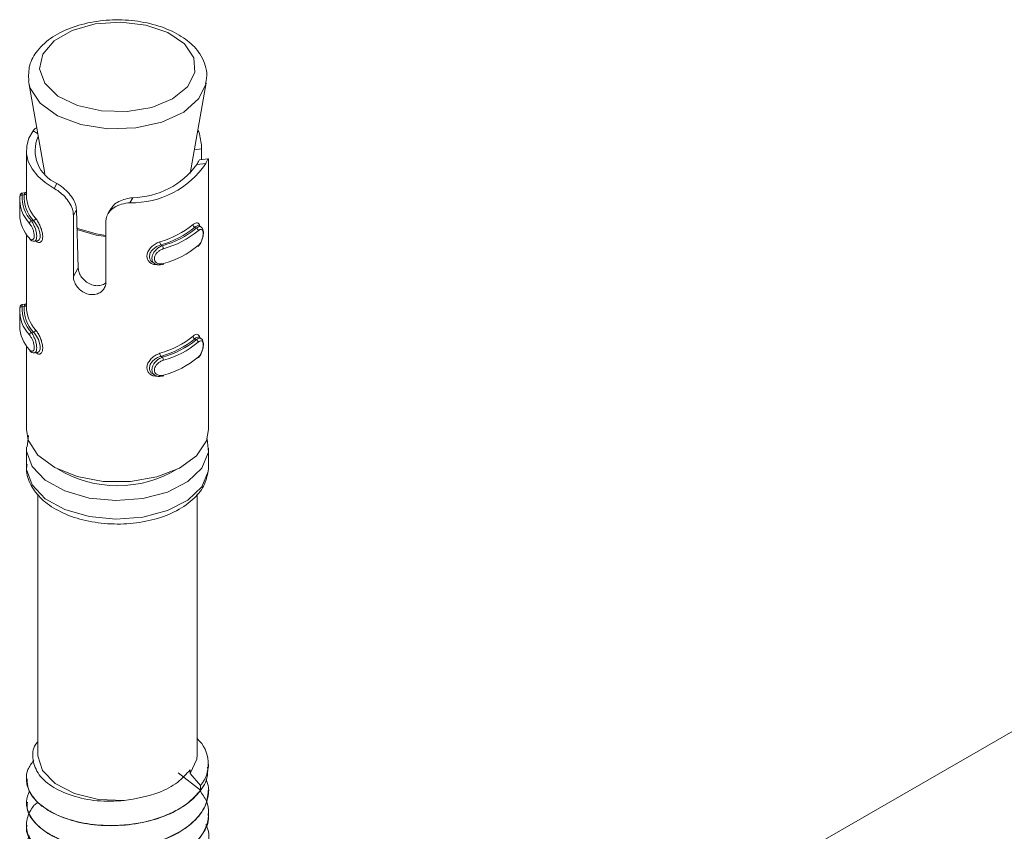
# Model space of a CAD drawing. Header units: millimetres. Extents: x -374 to 373, y -1423 to -22.
# Tile 8 of 39: x -142 to -98, y -820 to -785. Entities that reach past the tile are written whole.
import ezdxf

# ---------------------------------------------------------------- set-up
doc = ezdxf.new("R2010")
doc.units = ezdxf.units.MM

msp = doc.modelspace()

# ---------------------------------------------------------------- linework, layer by layer
at = {"color": 7, "linetype": 'Continuous', "lineweight": 15}
for p, q in [((-141.043, -787.669), (-141.115, -787.377)), ((-141.106, -787.434), (-140.405, -791.422)), ((-134.011, -791.422), (-133.309, -787.434)), ((-141.208, -790.414), (-141.208, -792.373)), ((-133.516, -790.341), (-133.516, -790.808)), ((-133.225, -790.773), (-133.608, -790.819)), ((-133.208, -802.662), (-133.208, -790.94)), ((-141.501, -792.572), (-141.501, -793.225)), ((-141.262, -792.26), (-141.388, -792.276)), ((-139.009, -793.011), (-138.933, -795.568)), ((-137.505, -792.97), (-137.632, -793.195)), ((-139.145, -795.94), (-139.145, -793.25)), ((-137.719, -793.52), (-137.719, -796.21)), ((-133.536, -793.77), (-133.63, -793.709)), ((-141.208, -794.094), (-141.208, -797.273)), ((-140.857, -794.398), (-140.731, -794.383)), ((-135.662, -795.32), (-135.568, -795.381)), ((-141.262, -797.16), (-141.388, -797.175)), ((-141.501, -797.471), (-141.501, -798.125)), ((-133.536, -798.669), (-133.63, -798.609)), ((-141.208, -798.993), (-141.208, -802.662)), ((-140.857, -799.298), (-140.731, -799.282)), ((-135.662, -800.22), (-135.568, -800.28)), ((-73.924, -802.059), (-133.327, -836.351)), ((-141.113, -802.927), (-141.18, -803.429)), ((-141.208, -803.478), (-141.208, -804.295)), ((-133.271, -803.07), (-133.219, -803.653)), ((-133.208, -804.295), (-133.208, -803.478)), ((-133.21, -804.372), (-133.208, -804.295)), ((-140.708, -805.49), (-140.708, -816.951)), ((-133.708, -816.951), (-133.708, -805.494)), ((-133.558, -818.501), (-134.538, -817.741)), ((-134.014, -817.778), (-134.014, -817.606)), ((-133.208, -817.495), (-133.208, -817.359)), ((-141.208, -817.997), (-141.208, -818.005)), ((-133.558, -818.304), (-134.014, -817.778)), ((-133.558, -818.501), (-133.558, -818.304)), ((-133.208, -818.515), (-133.208, -818.507)), ((-141.208, -819.017), (-141.208, -819.026)), ((-133.208, -819.536), (-133.208, -819.528)), ((-141.208, -820.038), (-141.208, -820.046))]:
    msp.add_line(p, q, dxfattribs=at)
at = {"color": 7, "linetype": 'Continuous', "lineweight": 0}
for p, q in [((-140.911, -789.541), (-140.713, -789.668)), ((-133.516, -790.341), (-133.827, -790.379)), ((-133.328, -790.976), (-133.722, -791.024)), ((-139.991, -792.072), (-139.866, -791.851)), ((-141.304, -792.361), (-141.396, -792.372)), ((-136.666, -792.701), (-136.541, -792.481)), ((-139.145, -793.25), (-139.009, -793.011)), ((-140.894, -793.491), (-140.985, -793.502)), ((-133.81, -793.78), (-133.748, -793.82)), ((-135.3, -794.55), (-135.238, -794.59)), ((-139.145, -795.94), (-138.933, -795.568)), ((-141.304, -797.26), (-141.396, -797.271)), ((-140.894, -798.39), (-140.985, -798.401)), ((-133.81, -798.679), (-133.748, -798.719)), ((-135.3, -799.449), (-135.238, -799.49))]:
    msp.add_line(p, q, dxfattribs=at)
at = {"color": 7, "linetype": 'Continuous', "lineweight": 0, "flags": 128}
for points in [[(-133.857, -786.334), (-134.267, -785.727), (-134.995, -785.231), (-135.963, -784.898), (-137.066, -784.765), (-138.185, -784.845), (-139.197, -785.131), (-139.994, -785.591), (-140.489, -786.175), (-140.628, -786.821), (-140.397, -787.458), (-139.82, -788.016), (-138.96, -788.437), (-137.91, -788.673), (-136.784, -788.7), (-135.704, -788.515), (-134.787, -788.137), (-134.132, -787.607), (-133.81, -786.984), (-133.857, -786.334)], [(-133.315, -787.463), (-133.632, -788.131), (-134.303, -788.723), (-135.258, -789.167), (-136.404, -789.419), (-137.628, -789.454), (-138.811, -789.269), (-139.838, -788.882), (-140.607, -788.331), (-141.043, -787.669)], [(-141.387, -792.283), (-141.391, -792.283), (-141.395, -792.341), (-141.396, -792.372), (-141.396, -792.372), (-141.396, -792.372)], [(-139.011, -793.814), (-138.144, -794.075), (-137.719, -794.136)], [(-137.719, -794.19), (-138.143, -794.13), (-138.986, -793.879)], [(-141.387, -797.182), (-141.391, -797.182), (-141.395, -797.24), (-141.396, -797.271), (-141.396, -797.271), (-141.396, -797.271)], [(-133.219, -803.653), (-133.225, -803.692), (-133.511, -804.36), (-134.125, -804.95), (-135.013, -805.409), (-136.097, -805.697), (-137.279, -805.787), (-138.454, -805.672), (-139.519, -805.363), (-140.379, -804.886), (-140.956, -804.284), (-141.201, -803.61), (-141.207, -803.438)], [(-141.208, -804.295), (-141.201, -804.427), (-140.956, -805.1), (-140.379, -805.702), (-139.519, -806.179), (-138.454, -806.489), (-137.279, -806.604), (-136.097, -806.513), (-135.013, -806.225), (-134.125, -805.766), (-133.511, -805.176), (-133.225, -804.508), (-133.21, -804.372)]]:
    msp.add_lwpolyline(points, dxfattribs=at)
at = {"color": 7, "linetype": 'Continuous', "lineweight": 15, "flags": 128}
for points in [[(-140.911, -789.541), (-141.094, -789.867), (-141.191, -790.205), (-141.201, -790.548), (-141.123, -790.887), (-140.958, -791.217), (-140.711, -791.529), (-140.386, -791.816), (-139.991, -792.072)], [(-140.731, -794.381), (-140.723, -794.382), (-140.646, -794.335), (-140.602, -794.237), (-140.597, -794.108), (-140.626, -793.966), (-140.683, -793.816), (-140.762, -793.668), (-140.854, -793.537), (-140.894, -793.491), (-140.894, -793.491), (-140.894, -793.491)], [(-133.631, -793.711), (-133.687, -793.701), (-133.769, -793.744), (-133.81, -793.78), (-133.81, -793.78), (-133.81, -793.78)], [(-135.193, -795.377), (-135.193, -795.392), (-135.196, -795.404), (-135.2, -795.413), (-135.206, -795.419), (-135.213, -795.422), (-135.221, -795.42), (-135.229, -795.415), (-135.238, -795.407)], [(-140.731, -799.28), (-140.723, -799.281), (-140.646, -799.235), (-140.602, -799.136), (-140.597, -799.007), (-140.626, -798.865), (-140.683, -798.716), (-140.762, -798.567), (-140.854, -798.437), (-140.894, -798.39), (-140.894, -798.39), (-140.894, -798.39)], [(-133.631, -798.61), (-133.687, -798.601), (-133.769, -798.643), (-133.81, -798.679), (-133.81, -798.679), (-133.81, -798.679)], [(-135.193, -800.276), (-135.193, -800.291), (-135.196, -800.303), (-135.2, -800.313), (-135.206, -800.319), (-135.213, -800.321), (-135.221, -800.32), (-135.229, -800.315), (-135.238, -800.306)], [(-141.208, -802.662), (-141.123, -803.136), (-140.702, -803.786), (-139.966, -804.334), (-138.981, -804.732), (-137.835, -804.942), (-136.634, -804.947), (-135.484, -804.745), (-134.489, -804.356), (-133.74, -803.813), (-133.304, -803.166), (-133.208, -802.662)], [(-136.917, -818.965), (-138.049, -818.912), (-139.093, -818.653), (-139.938, -818.215), (-140.496, -817.643), (-140.707, -816.999), (-140.708, -816.951)], [(-133.708, -816.951), (-133.724, -817.144), (-134.014, -817.778)]]:
    msp.add_lwpolyline(points, dxfattribs=at)
at = {"color": 7, "linetype": 'Continuous', "lineweight": 15}
for centre, radius, start, end in [((-139.278, -790.423), 1.545, 156.105, 247.6228), ((-136.566, -788.804), 3.899, 268.5296, 326.1414), ((-136.602, -788.906), 3.575, 270.9906, 323.6804), ((-139.951, -792.546), 1.547, 176.4829, 223.4411), ((-139.89, -792.465), 1.509, 176.482, 223.4417), ((-139.724, -792.426), 1.582, 177.6294, 222.2949), ((-139.647, -792.336), 1.561, 181.3594, 222.1716), ((-139.931, -793.186), 1.571, 181.4229, 223.269), ((-136.442, -790.516), 4.052, 285.6867, 308.9842), ((-136.423, -790.551), 4.153, 285.6867, 308.9842), ((-136.264, -790.779), 3.947, 285.0692, 309.6019), ((-136.245, -790.814), 4.048, 285.069, 309.6019), ((-136.245, -791.467), 4.048, 285.069, 309.6019), ((-139.951, -797.445), 1.547, 176.4829, 223.4411), ((-139.89, -797.364), 1.509, 176.482, 223.4417), ((-139.724, -797.326), 1.582, 177.6294, 222.2949), ((-139.647, -797.236), 1.561, 181.3594, 222.1716), ((-139.931, -798.086), 1.571, 181.4229, 223.269), ((-136.442, -795.415), 4.052, 285.6867, 308.9842), ((-136.423, -795.451), 4.153, 285.6867, 308.9842), ((-136.264, -795.678), 3.947, 285.0692, 309.6019), ((-136.245, -795.713), 4.048, 285.069, 309.6019), ((-136.245, -796.367), 4.048, 285.069, 309.6019), ((-134.732, -817.353), 1.511, 320.9724, 47.3294)]:
    msp.add_arc(centre, radius, start, end, dxfattribs=at)
at = {"color": 7, "linetype": 'Continuous', "lineweight": 0}
for centre, radius, start, end in [((-141.407, -792.46), 0.089, 82.6424, 173.7808), ((-141.297, -792.265), 0.0967, 265.5315, 337.2832), ((-140.953, -793.62), 0.123, 105.521, 175.0689), ((-140.925, -793.373), 0.122, 284.8879, 354.9874), ((-133.761, -793.657), 0.133, 184.0221, 248.0216), ((-133.796, -793.943), 0.132, 4.1251, 68.6792), ((-135.126, -794.414), 0.221, 180.7701, 217.8603), ((-135.419, -794.726), 0.226, 0.7124, 36.9364), ((-141.407, -797.36), 0.089, 82.6342, 173.789), ((-141.297, -797.164), 0.0968, 265.5377, 337.2821), ((-140.925, -798.273), 0.122, 284.8925, 354.986), ((-140.953, -798.519), 0.123, 105.5142, 175.0757), ((-133.76, -798.556), 0.133, 184.0236, 248.0172), ((-133.796, -798.842), 0.132, 4.1186, 68.6857), ((-135.126, -799.314), 0.221, 180.7713, 217.8574), ((-135.419, -799.625), 0.226, 0.7084, 36.9404), ((-137.208, -800.019), 5.112, 238.9004, 301.0996)]:
    msp.add_arc(centre, radius, start, end, dxfattribs=at)
at = {"color": 7, "linetype": 'Continuous', "lineweight": 15}
for points, knots in [([(-133.387, -786.571), (-133.449, -786.434), (-133.614, -786.068), (-134.113, -785.557), (-134.904, -785.09), (-135.895, -784.775), (-137.001, -784.642), (-138.126, -784.704), (-139.18, -784.958), (-140.089, -785.394), (-140.734, -785.971), (-141.124, -786.653), (-141.111, -787.126), (-141.105, -787.361)], [0, 0, 0, 0, 0.0542306, 0.144391, 0.2386535, 0.3360782, 0.4334654, 0.5307688, 0.6285094, 0.7272804, 0.8276467, 0.91416, 1, 1, 1, 1]), ([(-133.346, -787.466), (-133.314, -787.31), (-133.252, -787.009), (-133.343, -786.713), (-133.387, -786.571)], [0, 0, 0, 0, 0.51856, 1, 1, 1, 1]), ([(-140.911, -789.541), (-140.884, -789.504), (-140.836, -789.439), (-140.781, -789.422), (-140.758, -789.415)], [0, 0, 0, 0, 0.565249, 1, 1, 1, 1]), ([(-133.676, -789.518), (-133.675, -789.518), (-133.624, -789.613), (-133.571, -789.846), (-133.522, -790.129), (-133.518, -790.282), (-133.516, -790.341)], [0, 0, 0, 0, 0.0026, 0.391141, 0.766012, 1, 1, 1, 1]), ([(-133.722, -791.024), (-133.69, -790.962), (-133.631, -790.847), (-133.615, -790.833), (-133.607, -790.827)], [0, 0, 0, 0, 0.5375656, 1, 1, 1, 1]), ([(-133.208, -790.94), (-133.208, -790.891), (-133.208, -790.787), (-133.223, -790.758), (-133.26, -790.82), (-133.306, -790.926), (-133.328, -790.976)], [0, 0, 0, 0, 0.235704, 0.499183, 0.765046, 1, 1, 1, 1]), ([(-141.195, -792.216), (-141.195, -792.216), (-141.194, -792.212), (-141.196, -792.222), (-141.213, -792.241), (-141.239, -792.258), (-141.257, -792.258), (-141.262, -792.258)], [0, 0, 0, 0, 0.0073348, 0.3611225, 0.6238022, 0.9008705, 1, 1, 1, 1]), ([(-139.145, -793.25), (-139.15, -793.184), (-139.162, -793.026), (-139.272, -792.761), (-139.464, -792.49), (-139.706, -792.258), (-139.887, -792.131), (-139.98, -792.078), (-139.991, -792.072)], [0, 0, 0, 0, 0.147078, 0.351354, 0.555299, 0.760038, 0.971377, 1, 1, 1, 1]), ([(-139.866, -791.851), (-139.8, -791.895), (-139.646, -791.996), (-139.395, -792.219), (-139.178, -792.491), (-139.04, -792.763), (-139.019, -792.93), (-139.009, -793.011)], [0, 0, 0, 0, 0.173197, 0.407731, 0.615899, 0.813566, 1, 1, 1, 1]), ([(-141.389, -792.276), (-141.402, -792.279), (-141.425, -792.285), (-141.451, -792.306), (-141.468, -792.329), (-141.48, -792.356), (-141.49, -792.389), (-141.492, -792.427), (-141.494, -792.451)], [0, 0, 0, 0, 0.122357, 0.227815, 0.331449, 0.453124, 0.654673, 1, 1, 1, 1]), ([(-137.496, -792.976), (-137.463, -792.921), (-137.387, -792.793), (-137.159, -792.644), (-136.862, -792.528), (-136.648, -792.497), (-136.541, -792.481)], [0, 0, 0, 0, 0.1976379, 0.4648193, 0.7302981, 1, 1, 1, 1]), ([(-136.666, -792.701), (-136.788, -792.718), (-137.032, -792.751), (-137.357, -792.895), (-137.59, -793.1), (-137.704, -793.319), (-137.715, -793.464), (-137.719, -793.52)], [0, 0, 0, 0, 0.227112, 0.454904, 0.667249, 0.872122, 1, 1, 1, 1]), ([(-133.893, -793.666), (-133.876, -793.652), (-133.819, -793.607), (-133.735, -793.572), (-133.659, -793.592), (-133.615, -793.647), (-133.605, -793.708), (-133.602, -793.727)], [0, 0, 0, 0, 0.121615, 0.391173, 0.647346, 0.889006, 1, 1, 1, 1]), ([(-133.679, -794.621), (-133.663, -794.608), (-133.609, -794.564), (-133.533, -794.435), (-133.469, -794.265), (-133.435, -794.091), (-133.436, -793.942), (-133.464, -793.832), (-133.516, -793.79), (-133.535, -793.775)], [0, 0, 0, 0, 0.074577, 0.257055, 0.423623, 0.580306, 0.748157, 0.908472, 1, 1, 1, 1]), ([(-141.051, -794.306), (-141.041, -794.32), (-141.006, -794.363), (-140.934, -794.403), (-140.876, -794.395), (-140.859, -794.393)], [0, 0, 0, 0, 0.236512, 0.768883, 1, 1, 1, 1]), ([(-135.3, -794.55), (-135.3, -794.55), (-135.349, -794.565), (-135.457, -794.604), (-135.608, -794.701), (-135.733, -794.83), (-135.804, -794.974), (-135.813, -795.113), (-135.763, -795.229), (-135.707, -795.3), (-135.663, -795.318), (-135.661, -795.319)], [0, 0, 0, 0, 0.000052, 0.137339, 0.290079, 0.444251, 0.59192, 0.728153, 0.858363, 0.992421, 1, 1, 1, 1]), ([(-135.238, -795.407), (-135.238, -795.407), (-135.291, -795.423), (-135.394, -795.441), (-135.536, -795.41), (-135.642, -795.329), (-135.698, -795.21), (-135.7, -795.074), (-135.653, -794.936), (-135.564, -794.805), (-135.439, -794.688), (-135.322, -794.622), (-135.255, -794.595), (-135.238, -794.59), (-135.238, -794.59)], [0, 0, 0, 0, 0.000039, 0.112218, 0.224487, 0.337099, 0.445583, 0.547542, 0.646165, 0.746787, 0.852427, 0.963249, 0.999961, 1, 1, 1, 1]), ([(-138.933, -795.568), (-138.925, -795.635), (-138.907, -795.768), (-138.792, -795.977), (-138.621, -796.16), (-138.404, -796.293), (-138.161, -796.357), (-137.928, -796.337), (-137.768, -796.283), (-137.712, -796.225), (-137.705, -796.217)], [0, 0, 0, 0, 0.137892, 0.275859, 0.415033, 0.556347, 0.697099, 0.836425, 0.976354, 1, 1, 1, 1]), ([(-137.719, -796.21), (-137.723, -796.253), (-137.732, -796.363), (-137.818, -796.526), (-137.982, -796.667), (-138.199, -796.744), (-138.442, -796.742), (-138.678, -796.662), (-138.885, -796.514), (-139.043, -796.318), (-139.131, -796.115), (-139.141, -795.992), (-139.145, -795.94)], [0, 0, 0, 0, 0.0675426, 0.1728511, 0.2793805, 0.3873244, 0.4946843, 0.6004069, 0.7059569, 0.8130294, 0.9210395, 1, 1, 1, 1]), ([(-141.389, -797.175), (-141.402, -797.178), (-141.425, -797.184), (-141.451, -797.206), (-141.468, -797.228), (-141.48, -797.255), (-141.49, -797.288), (-141.492, -797.326), (-141.494, -797.35)], [0, 0, 0, 0, 0.122357, 0.227815, 0.331448, 0.453123, 0.654672, 1, 1, 1, 1]), ([(-141.195, -797.115), (-141.195, -797.115), (-141.194, -797.111), (-141.196, -797.121), (-141.213, -797.14), (-141.239, -797.158), (-141.257, -797.158), (-141.262, -797.158)], [0, 0, 0, 0, 0.007353, 0.361116, 0.623798, 0.900869, 1, 1, 1, 1]), ([(-133.893, -798.565), (-133.876, -798.551), (-133.819, -798.506), (-133.735, -798.472), (-133.659, -798.492), (-133.615, -798.546), (-133.605, -798.607), (-133.602, -798.627)], [0, 0, 0, 0, 0.121615, 0.391177, 0.647345, 0.889006, 1, 1, 1, 1]), ([(-133.679, -799.52), (-133.663, -799.507), (-133.609, -799.463), (-133.533, -799.334), (-133.469, -799.165), (-133.435, -798.991), (-133.436, -798.841), (-133.464, -798.731), (-133.516, -798.69), (-133.535, -798.675)], [0, 0, 0, 0, 0.074577, 0.257059, 0.423627, 0.580304, 0.748155, 0.908478, 1, 1, 1, 1]), ([(-141.051, -799.205), (-141.041, -799.219), (-141.006, -799.262), (-140.934, -799.303), (-140.876, -799.295), (-140.859, -799.292)], [0, 0, 0, 0, 0.2365126, 0.7688817, 1, 1, 1, 1]), ([(-135.3, -799.449), (-135.3, -799.449), (-135.349, -799.464), (-135.457, -799.503), (-135.608, -799.601), (-135.733, -799.729), (-135.804, -799.873), (-135.813, -800.013), (-135.763, -800.128), (-135.707, -800.199), (-135.663, -800.217), (-135.661, -800.218)], [0, 0, 0, 0, 0.000052, 0.137339, 0.290079, 0.444247, 0.591916, 0.728148, 0.858364, 0.992418, 1, 1, 1, 1]), ([(-135.238, -800.306), (-135.238, -800.306), (-135.291, -800.322), (-135.394, -800.34), (-135.536, -800.309), (-135.642, -800.228), (-135.698, -800.109), (-135.7, -799.974), (-135.653, -799.836), (-135.564, -799.704), (-135.439, -799.588), (-135.322, -799.522), (-135.255, -799.495), (-135.238, -799.49), (-135.238, -799.49)], [0, 0, 0, 0, 0.000039, 0.112218, 0.224489, 0.337097, 0.445586, 0.547544, 0.646167, 0.746788, 0.852429, 0.963249, 0.999961, 1, 1, 1, 1]), ([(-141.173, -804.191), (-141.186, -804.266), (-141.243, -804.581), (-141.03, -805.135), (-140.557, -805.752), (-139.823, -806.259), (-138.879, -806.628), (-137.788, -806.822), (-136.648, -806.824), (-135.551, -806.632), (-134.574, -806.255), (-133.832, -805.726), (-133.337, -805.09), (-133.252, -804.62), (-133.211, -804.39)], [0, 0, 0, 0, 0.0263001, 0.1099303, 0.1931415, 0.2809644, 0.372643, 0.4648184, 0.556812, 0.6490651, 0.7420263, 0.8363346, 0.9202915, 1, 1, 1, 1]), ([(-136.917, -818.965), (-137.316, -818.981), (-138.115, -819.015), (-139.237, -818.771), (-140.15, -818.344), (-140.769, -817.759), (-140.96, -817.09), (-140.92, -816.605), (-140.716, -816.396), (-140.708, -816.388)], [0, 0, 0, 0, 0.162672, 0.325344, 0.48803, 0.655256, 0.822421, 0.992632, 1, 1, 1, 1]), ([(-133.558, -818.501), (-133.741, -818.711), (-133.945, -818.945), (-134.281, -819.183), (-134.553, -819.361), (-135.133, -819.657), (-135.984, -819.916), (-136.708, -820.02), (-137.09, -820.046), (-137.599, -820.068), (-138.418, -820.028), (-139.456, -819.784), (-140.331, -819.379), (-140.945, -818.849), (-141.179, -818.358), (-141.219, -817.945), (-141.178, -817.59), (-140.98, -817.331), (-140.88, -817.199)], [0, 0, 0, 0, 0.092365, 0.102916, 0.122208, 0.186918, 0.28083, 0.344974, 0.363744, 0.373614, 0.468206, 0.561336, 0.648849, 0.749197, 0.841629, 0.873642, 0.935998, 1, 1, 1, 1]), ([(-141.17, -818.004), (-141.167, -818.158), (-141.16, -818.529), (-140.729, -819.083), (-139.979, -819.586), (-138.961, -819.939), (-137.79, -820.094), (-136.562, -820.038), (-135.394, -819.774), (-134.391, -819.315), (-133.656, -818.706), (-133.245, -818.074), (-133.248, -817.658), (-133.25, -817.494)], [0, 0, 0, 0, 0.068344, 0.164558, 0.261976, 0.357231, 0.454476, 0.551094, 0.646754, 0.744288, 0.839744, 0.936619, 1, 1, 1, 1]), ([(-136.917, -818.965), (-136.388, -818.873), (-135.507, -818.72), (-134.531, -818.185), (-134.185, -817.798), (-134.014, -817.606)], [0, 0, 0, 0, 0.431218, 0.718663, 1, 1, 1, 1]), ([(-133.315, -818.031), (-133.271, -818.149), (-133.196, -818.353), (-133.211, -818.717), (-133.323, -819.195), (-133.719, -819.789), (-134.458, -820.363), (-135.427, -820.795), (-136.548, -821.046), (-137.583, -821.099), (-138.346, -821.032), (-139.068, -820.904), (-139.555, -820.748), (-139.933, -820.575), (-140.214, -820.434), (-140.673, -820.131), (-141.058, -819.676), (-141.189, -819.286), (-141.207, -819.081), (-141.211, -818.859), (-141.136, -818.683), (-141.069, -818.528)], [0, 0, 0, 0, 0.041062, 0.070811, 0.123444, 0.204924, 0.285629, 0.367966, 0.448673, 0.530151, 0.582806, 0.612533, 0.692887, 0.702121, 0.718922, 0.775137, 0.856845, 0.913146, 0.929347, 0.937554, 1, 1, 1, 1]), ([(-133.598, -818.512), (-133.486, -818.67), (-133.257, -818.989), (-133.161, -819.645), (-133.366, -820.373), (-133.997, -821.063), (-134.831, -821.578), (-135.882, -821.946), (-137.042, -822.115), (-138.208, -822.092), (-139.272, -821.887), (-140.188, -821.505), (-140.851, -820.996), (-141.208, -820.395), (-141.233, -819.837), (-141.052, -819.433), (-140.895, -819.183), (-140.76, -819.079), (-140.705, -819.036)], [0, 0, 0, 0, 0.051022, 0.103474, 0.195622, 0.267334, 0.336574, 0.408432, 0.484282, 0.551669, 0.623346, 0.694328, 0.766751, 0.837749, 0.909408, 0.955864, 0.981875, 1, 1, 1, 1]), ([(-141.162, -819.026), (-141.173, -819.122), (-141.207, -819.431), (-140.876, -819.947), (-140.215, -820.483), (-139.256, -820.882), (-138.117, -821.094), (-136.895, -821.095), (-135.699, -820.887), (-134.642, -820.478), (-133.825, -819.904), (-133.299, -819.23), (-133.246, -818.748), (-133.221, -818.514)], [0, 0, 0, 0, 0.042589, 0.138068, 0.235613, 0.331261, 0.427912, 0.525152, 0.62042, 0.717855, 0.814049, 0.910118, 1, 1, 1, 1]), ([(-141.181, -820.048), (-141.19, -820.085), (-141.246, -820.333), (-140.997, -820.803), (-140.432, -821.37), (-139.537, -821.811), (-138.439, -822.078), (-137.229, -822.136), (-136.014, -821.985), (-134.911, -821.628), (-134.01, -821.093), (-133.43, -820.43), (-133.172, -819.883), (-133.227, -819.585), (-133.236, -819.538)], [0, 0, 0, 0, 0.016534, 0.111799, 0.209143, 0.305642, 0.401453, 0.498995, 0.594399, 0.691411, 0.788397, 0.883819, 0.981366, 1, 1, 1, 1]), ([(-133.332, -820.019), (-133.299, -820.088), (-133.146, -820.405), (-133.223, -820.99), (-133.595, -821.695), (-134.053, -822.095), (-134.322, -822.272), (-134.328, -822.275), (-134.347, -822.288), (-134.418, -822.334), (-134.696, -822.501), (-135.309, -822.786), (-136.31, -823.052), (-137.482, -823.151), (-138.266, -823.087), (-138.666, -823.016), (-138.772, -822.996), (-139.109, -822.924), (-139.74, -822.731), (-140.482, -822.339), (-141.031, -821.788), (-141.19, -821.354), (-141.209, -821.084), (-141.201, -820.875), (-141.189, -820.668), (-141.075, -820.524), (-141.067, -820.513)], [0, 0, 0, 0, 0.023966, 0.110984, 0.191081, 0.271172, 0.27139, 0.271759, 0.272946, 0.277124, 0.292685, 0.352529, 0.432703, 0.512564, 0.593807, 0.596694, 0.601604, 0.617494, 0.673469, 0.754088, 0.834234, 0.914375, 0.922565, 0.938856, 0.995657, 1, 1, 1, 1])]:
    msp.add_open_spline(points, degree=3, knots=knots, dxfattribs=at)
at = {"color": 7, "linetype": 'Continuous', "lineweight": 0}
for points, knots in [([(-141.304, -792.361), (-141.304, -792.361), (-141.295, -792.33), (-141.289, -792.277), (-141.271, -792.268), (-141.261, -792.263)], [0, 0, 0, 0, 0.000194, 0.497647, 1, 1, 1, 1]), ([(-140.985, -793.502), (-140.985, -793.502), (-140.957, -793.532), (-140.914, -793.614), (-140.84, -793.767), (-140.785, -793.939), (-140.755, -794.104), (-140.754, -794.241), (-140.78, -794.339), (-140.817, -794.392), (-140.848, -794.392), (-140.859, -794.392)], [0, 0, 0, 0, 0.000043, 0.140165, 0.280401, 0.421061, 0.556572, 0.683926, 0.807115, 0.932799, 1, 1, 1, 1]), ([(-140.804, -793.384), (-140.79, -793.402), (-140.745, -793.458), (-140.666, -793.587), (-140.581, -793.767), (-140.52, -793.951), (-140.488, -794.128), (-140.493, -794.287), (-140.541, -794.407), (-140.621, -794.461), (-140.705, -794.454), (-140.756, -794.406), (-140.775, -794.388)], [0, 0, 0, 0, 0.0517193, 0.1663592, 0.2753018, 0.3780745, 0.4792161, 0.5855149, 0.6997386, 0.8171178, 0.9320604, 1, 1, 1, 1]), ([(-141.075, -794.263), (-141.068, -794.271), (-141.038, -794.302), (-140.986, -794.332), (-140.927, -794.328), (-140.883, -794.283), (-140.859, -794.203), (-140.86, -794.093), (-140.888, -793.96), (-140.94, -793.823), (-141.007, -793.698), (-141.052, -793.639), (-141.075, -793.61)], [0, 0, 0, 0, 0.037282, 0.149826, 0.256282, 0.356423, 0.453446, 0.553206, 0.659994, 0.772418, 0.885916, 1, 1, 1, 1]), ([(-133.748, -793.82), (-133.748, -793.82), (-133.711, -793.793), (-133.646, -793.755), (-133.572, -793.743), (-133.545, -793.771), (-133.537, -793.778)], [0, 0, 0, 0, 0.000143, 0.422898, 0.846001, 1, 1, 1, 1]), ([(-133.664, -794.587), (-133.656, -794.578), (-133.62, -794.545), (-133.563, -794.466), (-133.505, -794.344), (-133.466, -794.217), (-133.446, -794.093), (-133.447, -793.984), (-133.471, -793.904), (-133.518, -793.867), (-133.584, -793.873), (-133.638, -793.913), (-133.664, -793.933)], [0, 0, 0, 0, 0.037287, 0.149825, 0.256284, 0.356425, 0.453448, 0.553208, 0.659996, 0.772418, 0.885912, 1, 1, 1, 1]), ([(-135.468, -795.415), (-135.517, -795.416), (-135.625, -795.42), (-135.763, -795.354), (-135.868, -795.247), (-135.92, -795.106), (-135.911, -794.94), (-135.832, -794.766), (-135.694, -794.607), (-135.523, -794.484), (-135.403, -794.439), (-135.347, -794.417)], [0, 0, 0, 0, 0.0951485, 0.2086199, 0.3156661, 0.4210136, 0.5317373, 0.6507115, 0.7729721, 0.8926912, 1, 1, 1, 1]), ([(-135.193, -794.723), (-135.207, -794.728), (-135.265, -794.747), (-135.364, -794.799), (-135.471, -794.888), (-135.548, -794.992), (-135.589, -795.102), (-135.588, -795.211), (-135.539, -795.307), (-135.447, -795.374), (-135.326, -795.403), (-135.237, -795.385), (-135.193, -795.377)], [0, 0, 0, 0, 0.037284, 0.149823, 0.256282, 0.356425, 0.453448, 0.553209, 0.659993, 0.772416, 0.885917, 1, 1, 1, 1]), ([(-141.304, -797.26), (-141.304, -797.26), (-141.295, -797.229), (-141.289, -797.176), (-141.271, -797.167), (-141.261, -797.162)], [0, 0, 0, 0, 0.000194, 0.497652, 1, 1, 1, 1]), ([(-140.804, -798.283), (-140.79, -798.301), (-140.745, -798.358), (-140.666, -798.487), (-140.581, -798.666), (-140.52, -798.85), (-140.488, -799.027), (-140.493, -799.187), (-140.541, -799.306), (-140.621, -799.361), (-140.705, -799.354), (-140.756, -799.306), (-140.775, -799.288)], [0, 0, 0, 0, 0.051719, 0.166361, 0.275301, 0.378073, 0.479215, 0.585518, 0.699742, 0.817118, 0.93206, 1, 1, 1, 1]), ([(-141.075, -799.162), (-141.068, -799.17), (-141.038, -799.202), (-140.986, -799.232), (-140.927, -799.227), (-140.883, -799.182), (-140.859, -799.103), (-140.86, -798.992), (-140.888, -798.86), (-140.94, -798.723), (-141.007, -798.597), (-141.052, -798.538), (-141.075, -798.509)], [0, 0, 0, 0, 0.037282, 0.149827, 0.256283, 0.356424, 0.453448, 0.553208, 0.659991, 0.772416, 0.885917, 1, 1, 1, 1]), ([(-140.985, -798.401), (-140.985, -798.401), (-140.957, -798.431), (-140.914, -798.513), (-140.84, -798.667), (-140.785, -798.838), (-140.755, -799.003), (-140.754, -799.14), (-140.78, -799.238), (-140.817, -799.292), (-140.848, -799.291), (-140.859, -799.291)], [0, 0, 0, 0, 0.000043, 0.140166, 0.280399, 0.421064, 0.55657, 0.683925, 0.807114, 0.932799, 1, 1, 1, 1]), ([(-133.748, -798.719), (-133.748, -798.719), (-133.711, -798.692), (-133.646, -798.654), (-133.572, -798.643), (-133.545, -798.67), (-133.537, -798.677)], [0, 0, 0, 0, 0.000143, 0.422896, 0.845989, 1, 1, 1, 1]), ([(-133.664, -799.486), (-133.656, -799.478), (-133.62, -799.444), (-133.563, -799.365), (-133.505, -799.244), (-133.466, -799.116), (-133.446, -798.993), (-133.447, -798.884), (-133.471, -798.803), (-133.518, -798.766), (-133.584, -798.772), (-133.638, -798.812), (-133.664, -798.833)], [0, 0, 0, 0, 0.037288, 0.149826, 0.256285, 0.356427, 0.45345, 0.55321, 0.659993, 0.772415, 0.885912, 1, 1, 1, 1]), ([(-135.468, -800.314), (-135.517, -800.316), (-135.625, -800.319), (-135.763, -800.253), (-135.868, -800.146), (-135.92, -800.005), (-135.911, -799.84), (-135.832, -799.665), (-135.694, -799.507), (-135.523, -799.383), (-135.403, -799.338), (-135.347, -799.317)], [0, 0, 0, 0, 0.095147, 0.208621, 0.315667, 0.421015, 0.531734, 0.650708, 0.772972, 0.892691, 1, 1, 1, 1]), ([(-135.193, -799.623), (-135.207, -799.627), (-135.265, -799.646), (-135.364, -799.698), (-135.471, -799.788), (-135.548, -799.891), (-135.589, -800.001), (-135.588, -800.11), (-135.539, -800.207), (-135.447, -800.273), (-135.326, -800.302), (-135.237, -800.285), (-135.193, -800.276)], [0, 0, 0, 0, 0.037284, 0.149822, 0.256281, 0.356423, 0.453447, 0.553207, 0.659996, 0.772418, 0.885916, 1, 1, 1, 1])]:
    msp.add_open_spline(points, degree=3, knots=knots, dxfattribs=at)

doc.saveas('drawing.dxf')
